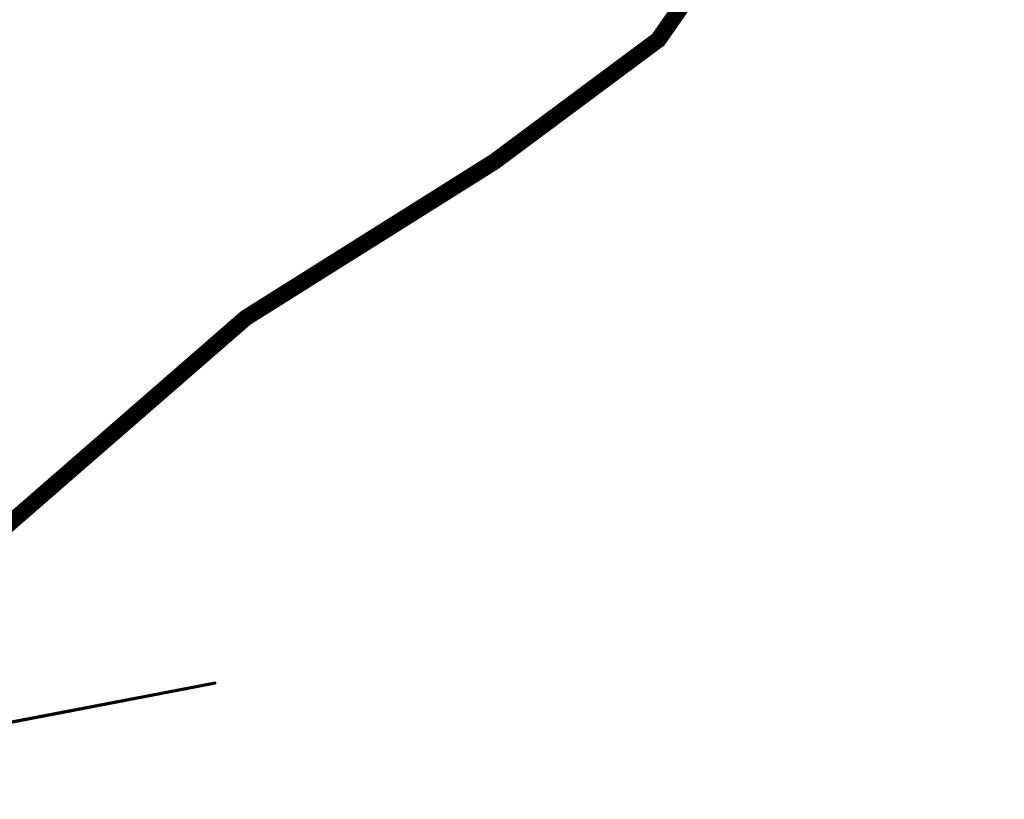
# Model space of a CAD drawing. Header units: metres. Extents: x 93672 to 93855, y 1247193 to 1247330.
# Tile 255 of 256: x 93845 to 93855, y 1247314 to 1247322. Entities that reach past the tile are written whole.
import ezdxf

# ---------------------------------------------------------------- set-up
doc = ezdxf.new("R2010")
doc.units = ezdxf.units.M
doc.layers.add('BKK_høyspent_jord_flyttes', color=10, linetype='Continuous')
doc.layers.add('Telenor_jord_flyttes', color=50, linetype='Continuous')

msp = doc.modelspace()

# ---------------------------------------------------------------- linework, layer by layer
at = {"layer": 'BKK_høyspent_jord_flyttes'}
msp.add_polyline3d([(93809.618, 1247293.621, 0.871), (93811.819, 1247295.15, 0.875), (93814.097, 1247296.763, 0.89), (93816.953, 1247298.597, 0.894), (93822.873, 1247301.584, 0.846), (93825.992, 1247303.182, 0.865), (93828.176, 1247304.489, 0.854), (93829.422, 1247305.347, 0.864), (93830.721, 1247306.337, 0.869), (93832.164, 1247307.445, 0.865), (93833.792, 1247308.482, 0.848), (93841.435, 1247314.085, 0.746), (93844.383, 1247316.645, 0.714), (93847.168, 1247319.066, 0.645), (93849.862, 1247320.761, 0.636), (93851.644, 1247322.087, 0.589), (93852.723, 1247323.646, 0.449), (93853.195, 1247324.743, 0.261), (93854.41, 1247327.891, 0.563), (93855.393, 1247329.736, 0.648)], dxfattribs=at)
at = {"layer": 'Telenor_jord_flyttes'}
msp.add_polyline3d([(93846.838, 1247315.103, 0.74), (93844.32, 1247314.619, 0.741), (93839.534, 1247315.376, 0.723), (93836.367, 1247315.799, 0.771), (93832.121, 1247314.492, 0.87), (93827.868, 1247312.364, 1.077), (93822.806, 1247308.881, 0.983), (93815.915, 1247303.638, 0.901), (93811.153, 1247300.342, 0.795), (93808.213, 1247299.515, 0.775), (93800.541, 1247294.461, 0.536), (93795.3, 1247290.017, 0.72), (93784.554, 1247285.702, 0.608)], dxfattribs=at)

# ---------------------------------------------------------------- meshes
at = {"layer": 'BKK_høyspent_jord_flyttes'}
mesh = msp.add_polyface(dxfattribs=at)
corners = [(93851.66, 1247322.071, 0.585), (93852.742, 1247323.635, 0.446), (93852.734, 1247323.64, 0.448), (93851.653, 1247322.078, 0.588), (93852.725, 1247323.645, 0.449), (93851.646, 1247322.085, 0.589), (93852.716, 1247323.65, 0.449), (93851.638, 1247322.092, 0.588), (93852.707, 1247323.655, 0.447), (93851.631, 1247322.099, 0.587), (93852.698, 1247323.659, 0.444), (93851.623, 1247322.106, 0.584), (93852.689, 1247323.663, 0.44), (93851.616, 1247322.113, 0.58), (93852.681, 1247323.667, 0.435), (93851.61, 1247322.119, 0.574), (93852.674, 1247323.67, 0.429), (93851.604, 1247322.124, 0.568), (93852.667, 1247323.673, 0.421), (93851.598, 1247322.129, 0.56), (93852.662, 1247323.675, 0.413), (93851.594, 1247322.133, 0.552), (93852.657, 1247323.677, 0.404), (93851.59, 1247322.136, 0.543), (93852.653, 1247323.678, 0.395), (93851.587, 1247322.138, 0.534), (93852.65, 1247323.678, 0.385), (93851.584, 1247322.14, 0.524), (93852.648, 1247323.677, 0.375), (93851.583, 1247322.14, 0.514), (93852.648, 1247323.676, 0.365), (93851.583, 1247322.14, 0.504), (93852.648, 1247323.675, 0.355), (93851.583, 1247322.139, 0.493), (93852.65, 1247323.672, 0.345), (93851.585, 1247322.137, 0.483), (93852.653, 1247323.67, 0.335), (93851.587, 1247322.134, 0.474), (93852.657, 1247323.666, 0.326), (93851.591, 1247322.13, 0.465), (93852.662, 1247323.662, 0.318), (93851.595, 1247322.125, 0.457), (93852.667, 1247323.658, 0.311), (93851.6, 1247322.12, 0.449), (93852.674, 1247323.654, 0.305), (93851.606, 1247322.114, 0.443), (93852.682, 1247323.649, 0.299), (93851.612, 1247322.108, 0.438), (93852.69, 1247323.644, 0.295), (93851.618, 1247322.101, 0.434), (93852.698, 1247323.639, 0.292), (93851.626, 1247322.094, 0.431), (93852.707, 1247323.634, 0.291), (93851.633, 1247322.087, 0.429), (93852.716, 1247323.629, 0.29), (93852.788, 1247323.599, 0.37), (93853.268, 1247324.71, 0.19), (93852.788, 1247323.6, 0.38), (93853.266, 1247324.711, 0.2), (93852.787, 1247323.602, 0.39), (93853.263, 1247324.713, 0.21), (93852.785, 1247323.605, 0.4), (93853.259, 1247324.715, 0.22), (93852.781, 1247323.608, 0.409), (93852.765, 1247323.604, 0.315), (93853.253, 1247324.714, 0.132), (93852.772, 1247323.602, 0.322), (93853.258, 1247324.712, 0.14), (93852.777, 1247323.6, 0.331), (93853.262, 1247324.711, 0.15), (93852.782, 1247323.599, 0.34), (93853.265, 1247324.71, 0.16), (93852.785, 1247323.598, 0.35), (93853.267, 1247324.71, 0.17), (93852.787, 1247323.598, 0.36), (93853.268, 1247324.71, 0.18), (93852.788, 1247323.599, 0.37)]
mesh.append_faces([[corners[k] for k in face] for face in [(0, 1, 2), (3, 2, 4), (5, 4, 6), (7, 6, 8), (9, 8, 10), (11, 10, 12), (13, 12, 14), (15, 14, 16), (17, 16, 18), (19, 18, 20), (21, 20, 22), (23, 22, 24), (25, 24, 26), (27, 26, 28), (29, 28, 30), (31, 30, 32), (33, 32, 34), (35, 34, 36), (37, 36, 38), (39, 38, 40), (41, 40, 42), (43, 42, 44), (45, 44, 46), (47, 46, 48), (49, 48, 50), (51, 50, 52), (53, 52, 54), (55, 56, 57), (57, 58, 59), (59, 60, 61), (61, 62, 63), (64, 65, 66), (66, 67, 68), (68, 69, 70), (70, 71, 72), (72, 73, 74), (74, 75, 76)]])
mesh = msp.add_polyface(dxfattribs=at)
corners = [(93849.906, 1247320.694, 0.556), (93851.699, 1247322.028, 0.509), (93851.699, 1247322.029, 0.519), (93849.906, 1247320.694, 0.546), (93851.699, 1247322.028, 0.498), (93851.699, 1247322.028, 0.509), (93852.788, 1247323.6, 0.38), (93852.787, 1247323.602, 0.39), (93851.698, 1247322.03, 0.529), (93852.785, 1247323.605, 0.4), (93851.696, 1247322.033, 0.539), (93852.781, 1247323.608, 0.409), (93851.693, 1247322.036, 0.548), (93852.777, 1247323.612, 0.417), (93851.689, 1247322.041, 0.556), (93852.772, 1247323.616, 0.425), (93851.685, 1247322.046, 0.564), (93852.765, 1247323.62, 0.432), (93851.68, 1247322.051, 0.571), (93852.758, 1247323.625, 0.438), (93851.674, 1247322.057, 0.577), (93852.751, 1247323.63, 0.443), (93851.667, 1247322.064, 0.582), (93852.742, 1247323.635, 0.446), (93851.66, 1247322.071, 0.585), (93852.734, 1247323.64, 0.448), (93851.653, 1247322.078, 0.588), (93852.725, 1247323.645, 0.449), (93851.646, 1247322.085, 0.589), (93852.716, 1247323.65, 0.449), (93851.638, 1247322.092, 0.588), (93852.707, 1247323.655, 0.447), (93851.631, 1247322.099, 0.587), (93852.698, 1247323.659, 0.444), (93851.623, 1247322.106, 0.584), (93852.689, 1247323.663, 0.44), (93851.616, 1247322.113, 0.58), (93851.6, 1247322.12, 0.449), (93852.674, 1247323.654, 0.305), (93851.606, 1247322.114, 0.443), (93852.682, 1247323.649, 0.299), (93851.612, 1247322.108, 0.438), (93852.69, 1247323.644, 0.295), (93851.618, 1247322.101, 0.434), (93852.698, 1247323.639, 0.292), (93851.626, 1247322.094, 0.431), (93852.707, 1247323.634, 0.291), (93851.633, 1247322.087, 0.429), (93852.716, 1247323.629, 0.29), (93851.64, 1247322.08, 0.429), (93852.725, 1247323.624, 0.291), (93851.648, 1247322.072, 0.43), (93852.734, 1247323.619, 0.294), (93851.655, 1247322.065, 0.432), (93852.742, 1247323.615, 0.297), (93851.662, 1247322.059, 0.436), (93852.751, 1247323.611, 0.302), (93851.669, 1247322.053, 0.44), (93852.758, 1247323.607, 0.308), (93851.675, 1247322.047, 0.446), (93852.765, 1247323.604, 0.315), (93851.681, 1247322.042, 0.453), (93852.772, 1247323.602, 0.322), (93851.686, 1247322.037, 0.461), (93852.777, 1247323.6, 0.331), (93851.691, 1247322.034, 0.469), (93852.782, 1247323.599, 0.34), (93851.694, 1247322.031, 0.479), (93852.785, 1247323.598, 0.35), (93851.697, 1247322.029, 0.488), (93852.787, 1247323.598, 0.36), (93852.788, 1247323.599, 0.37)]
mesh.append_faces([[corners[k] for k in face] for face in [(0, 1, 2), (3, 4, 5), (1, 6, 2), (2, 7, 8), (8, 9, 10), (10, 11, 12), (12, 13, 14), (14, 15, 16), (16, 17, 18), (18, 19, 20), (20, 21, 22), (22, 23, 24), (24, 25, 26), (26, 27, 28), (28, 29, 30), (30, 31, 32), (32, 33, 34), (34, 35, 36), (37, 38, 39), (39, 40, 41), (41, 42, 43), (43, 44, 45), (45, 46, 47), (47, 48, 49), (49, 50, 51), (51, 52, 53), (53, 54, 55), (55, 56, 57), (57, 58, 59), (59, 60, 61), (61, 62, 63), (63, 64, 65), (65, 66, 67), (67, 68, 69), (69, 70, 4), (4, 71, 5)]])
mesh = msp.add_polyface(dxfattribs=at)
corners = [(93851.699, 1247322.028, 0.509), (93852.788, 1247323.599, 0.37), (93852.788, 1247323.6, 0.38), (93851.699, 1247322.029, 0.519), (93852.787, 1247323.602, 0.39), (93851.698, 1247322.03, 0.529), (93852.785, 1247323.605, 0.4), (93851.696, 1247322.033, 0.539), (93852.781, 1247323.608, 0.409), (93851.693, 1247322.036, 0.548), (93852.777, 1247323.612, 0.417), (93851.689, 1247322.041, 0.556), (93852.772, 1247323.616, 0.425), (93851.685, 1247322.046, 0.564), (93852.765, 1247323.62, 0.432), (93851.68, 1247322.051, 0.571), (93852.758, 1247323.625, 0.438), (93851.674, 1247322.057, 0.577), (93852.751, 1247323.63, 0.443), (93851.667, 1247322.064, 0.582), (93852.742, 1247323.635, 0.446), (93851.616, 1247322.113, 0.58), (93852.681, 1247323.667, 0.435), (93851.61, 1247322.119, 0.574), (93852.674, 1247323.67, 0.429), (93851.604, 1247322.124, 0.568), (93852.667, 1247323.673, 0.421), (93851.598, 1247322.129, 0.56), (93852.662, 1247323.675, 0.413), (93851.594, 1247322.133, 0.552), (93852.657, 1247323.677, 0.404), (93851.59, 1247322.136, 0.543), (93852.653, 1247323.678, 0.395), (93851.587, 1247322.138, 0.534), (93852.65, 1247323.678, 0.385), (93851.584, 1247322.14, 0.524), (93852.648, 1247323.677, 0.375), (93851.583, 1247322.14, 0.514), (93852.648, 1247323.676, 0.365), (93851.583, 1247322.14, 0.504), (93852.648, 1247323.675, 0.355), (93851.583, 1247322.139, 0.493), (93852.65, 1247323.672, 0.345), (93851.585, 1247322.137, 0.483), (93852.653, 1247323.67, 0.335), (93851.587, 1247322.134, 0.474), (93852.657, 1247323.666, 0.326), (93851.591, 1247322.13, 0.465), (93852.662, 1247323.662, 0.318), (93851.595, 1247322.125, 0.457), (93852.667, 1247323.658, 0.311), (93851.6, 1247322.12, 0.449), (93851.64, 1247322.08, 0.429), (93852.716, 1247323.629, 0.29), (93852.725, 1247323.624, 0.291), (93851.648, 1247322.072, 0.43), (93852.734, 1247323.619, 0.294), (93851.655, 1247322.065, 0.432), (93852.742, 1247323.615, 0.297), (93851.662, 1247322.059, 0.436), (93852.751, 1247323.611, 0.302), (93851.669, 1247322.053, 0.44), (93852.758, 1247323.607, 0.308), (93851.675, 1247322.047, 0.446), (93852.765, 1247323.604, 0.315), (93851.681, 1247322.042, 0.453), (93852.772, 1247323.602, 0.322), (93851.686, 1247322.037, 0.461), (93852.777, 1247323.6, 0.331), (93851.691, 1247322.034, 0.469), (93852.782, 1247323.599, 0.34), (93851.694, 1247322.031, 0.479), (93852.785, 1247323.598, 0.35), (93851.697, 1247322.029, 0.488), (93852.787, 1247323.598, 0.36), (93851.699, 1247322.028, 0.498), (93852.788, 1247323.599, 0.37)]
mesh.append_faces([[corners[k] for k in face] for face in [(0, 1, 2), (3, 2, 4), (5, 4, 6), (7, 6, 8), (9, 8, 10), (11, 10, 12), (13, 12, 14), (15, 14, 16), (17, 16, 18), (19, 18, 20), (21, 22, 23), (23, 24, 25), (25, 26, 27), (27, 28, 29), (29, 30, 31), (31, 32, 33), (33, 34, 35), (35, 36, 37), (37, 38, 39), (39, 40, 41), (41, 42, 43), (43, 44, 45), (45, 46, 47), (47, 48, 49), (49, 50, 51), (52, 53, 54), (55, 54, 56), (57, 56, 58), (59, 58, 60), (61, 60, 62), (63, 62, 64), (65, 64, 66), (67, 66, 68), (69, 68, 70), (71, 70, 72), (73, 72, 74), (75, 74, 76)]])
mesh = msp.add_polyface(dxfattribs=at)
corners = [(93847.215, 1247319.001, 0.565), (93849.906, 1247320.694, 0.556), (93849.906, 1247320.695, 0.566), (93847.215, 1247319.001, 0.576), (93849.905, 1247320.696, 0.576), (93847.214, 1247319.003, 0.586), (93849.903, 1247320.699, 0.586), (93847.212, 1247319.006, 0.595), (93849.901, 1247320.703, 0.595), (93847.209, 1247319.009, 0.605), (93849.898, 1247320.707, 0.604), (93847.206, 1247319.014, 0.613), (93849.894, 1247320.713, 0.612), (93847.202, 1247319.019, 0.621), (93849.89, 1247320.719, 0.618), (93847.198, 1247319.025, 0.628), (93849.885, 1247320.726, 0.624), (93847.197, 1247319.024, 0.503), (93849.889, 1247320.718, 0.493), (93849.893, 1247320.712, 0.5), (93847.201, 1247319.018, 0.51), (93849.897, 1247320.707, 0.508), (93847.205, 1247319.013, 0.517), (93849.9, 1247320.702, 0.517), (93847.209, 1247319.009, 0.526), (93849.903, 1247320.699, 0.526), (93847.211, 1247319.005, 0.535), (93849.905, 1247320.696, 0.536), (93847.213, 1247319.003, 0.545), (93849.906, 1247320.694, 0.546), (93847.215, 1247319.001, 0.555), (93849.906, 1247320.694, 0.556), (93849.852, 1247320.775, 0.634), (93851.623, 1247322.106, 0.584), (93849.846, 1247320.783, 0.631), (93851.616, 1247322.113, 0.58), (93849.841, 1247320.791, 0.627), (93851.61, 1247322.119, 0.574), (93849.836, 1247320.798, 0.622), (93851.604, 1247322.124, 0.568), (93849.831, 1247320.805, 0.615), (93851.598, 1247322.129, 0.56), (93849.827, 1247320.811, 0.608), (93851.594, 1247322.133, 0.552), (93849.823, 1247320.816, 0.6), (93851.59, 1247322.136, 0.543), (93849.821, 1247320.82, 0.591), (93851.587, 1247322.138, 0.534), (93849.818, 1247320.823, 0.581), (93851.584, 1247322.14, 0.524), (93849.817, 1247320.825, 0.571), (93851.583, 1247322.14, 0.514), (93849.816, 1247320.826, 0.561), (93851.583, 1247322.14, 0.504), (93849.816, 1247320.826, 0.551), (93851.583, 1247322.139, 0.493), (93849.816, 1247320.825, 0.541), (93851.585, 1247322.137, 0.483), (93849.818, 1247320.823, 0.531), (93851.587, 1247322.134, 0.474), (93849.82, 1247320.819, 0.521), (93851.591, 1247322.13, 0.465), (93849.823, 1247320.815, 0.512), (93851.595, 1247322.125, 0.457), (93849.826, 1247320.81, 0.504), (93851.6, 1247322.12, 0.449), (93849.83, 1247320.804, 0.497), (93851.606, 1247322.114, 0.443), (93849.834, 1247320.797, 0.49), (93851.612, 1247322.108, 0.438), (93849.839, 1247320.79, 0.485), (93851.618, 1247322.101, 0.434), (93849.845, 1247320.782, 0.481), (93851.626, 1247322.094, 0.431), (93849.85, 1247320.774, 0.478), (93851.633, 1247322.087, 0.429), (93849.856, 1247320.766, 0.476)]
mesh.append_faces([[corners[k] for k in face] for face in [(0, 1, 2), (3, 2, 4), (5, 4, 6), (7, 6, 8), (9, 8, 10), (11, 10, 12), (13, 12, 14), (15, 14, 16), (17, 18, 19), (20, 19, 21), (22, 21, 23), (24, 23, 25), (26, 25, 27), (28, 27, 29), (30, 29, 31), (32, 33, 34), (34, 35, 36), (36, 37, 38), (38, 39, 40), (40, 41, 42), (42, 43, 44), (44, 45, 46), (46, 47, 48), (48, 49, 50), (50, 51, 52), (52, 53, 54), (54, 55, 56), (56, 57, 58), (58, 59, 60), (60, 61, 62), (62, 63, 64), (64, 65, 66), (66, 67, 68), (68, 69, 70), (70, 71, 72), (72, 73, 74), (74, 75, 76)]])
mesh = msp.add_polyface(dxfattribs=at)
corners = [(93849.906, 1247320.694, 0.556), (93851.699, 1247322.029, 0.519), (93849.906, 1247320.695, 0.566), (93851.698, 1247322.03, 0.529), (93849.905, 1247320.696, 0.576), (93851.696, 1247322.033, 0.539), (93849.903, 1247320.699, 0.586), (93851.693, 1247322.036, 0.548), (93849.901, 1247320.703, 0.595), (93851.689, 1247322.041, 0.556), (93849.898, 1247320.707, 0.604), (93851.685, 1247322.046, 0.564), (93849.894, 1247320.713, 0.612), (93851.68, 1247322.051, 0.571), (93849.89, 1247320.719, 0.618), (93851.674, 1247322.057, 0.577), (93849.885, 1247320.726, 0.624), (93851.667, 1247322.064, 0.582), (93849.88, 1247320.734, 0.629), (93851.66, 1247322.071, 0.585), (93849.875, 1247320.742, 0.633), (93851.653, 1247322.078, 0.588), (93849.869, 1247320.75, 0.635), (93851.646, 1247322.085, 0.589), (93849.863, 1247320.758, 0.636), (93851.638, 1247322.092, 0.588), (93849.857, 1247320.767, 0.636), (93851.631, 1247322.099, 0.587), (93849.852, 1247320.775, 0.634), (93849.823, 1247320.816, 0.6), (93851.594, 1247322.133, 0.552), (93851.59, 1247322.136, 0.543), (93849.821, 1247320.82, 0.591), (93851.587, 1247322.138, 0.534), (93849.818, 1247320.823, 0.581), (93851.584, 1247322.14, 0.524), (93849.817, 1247320.825, 0.571), (93851.583, 1247322.14, 0.514), (93849.816, 1247320.826, 0.561), (93851.583, 1247322.14, 0.504), (93849.816, 1247320.826, 0.551), (93851.583, 1247322.139, 0.493), (93849.816, 1247320.825, 0.541), (93851.585, 1247322.137, 0.483), (93849.818, 1247320.823, 0.531), (93851.587, 1247322.134, 0.474), (93849.82, 1247320.819, 0.521), (93851.591, 1247322.13, 0.465), (93849.823, 1247320.815, 0.512), (93851.595, 1247322.125, 0.457), (93849.856, 1247320.766, 0.476), (93851.64, 1247322.08, 0.429), (93849.862, 1247320.757, 0.476), (93851.648, 1247322.072, 0.43), (93849.867, 1247320.749, 0.477), (93851.655, 1247322.065, 0.432), (93849.873, 1247320.741, 0.479), (93851.662, 1247322.059, 0.436), (93849.879, 1247320.733, 0.483), (93851.669, 1247322.053, 0.44), (93849.884, 1247320.725, 0.488), (93851.675, 1247322.047, 0.446), (93849.889, 1247320.718, 0.493), (93851.681, 1247322.042, 0.453), (93849.893, 1247320.712, 0.5), (93851.686, 1247322.037, 0.461), (93849.897, 1247320.707, 0.508), (93851.691, 1247322.034, 0.469), (93849.9, 1247320.702, 0.517), (93851.694, 1247322.031, 0.479), (93849.903, 1247320.699, 0.526), (93851.697, 1247322.029, 0.488), (93849.905, 1247320.696, 0.536), (93851.699, 1247322.028, 0.498), (93849.906, 1247320.694, 0.546), (93851.699, 1247322.028, 0.509), (93849.906, 1247320.694, 0.556)]
mesh.append_faces([[corners[k] for k in face] for face in [(0, 1, 2), (2, 3, 4), (4, 5, 6), (6, 7, 8), (8, 9, 10), (10, 11, 12), (12, 13, 14), (14, 15, 16), (16, 17, 18), (18, 19, 20), (20, 21, 22), (22, 23, 24), (24, 25, 26), (26, 27, 28), (29, 30, 31), (32, 31, 33), (34, 33, 35), (36, 35, 37), (38, 37, 39), (40, 39, 41), (42, 41, 43), (44, 43, 45), (46, 45, 47), (48, 47, 49), (50, 51, 52), (52, 53, 54), (54, 55, 56), (56, 57, 58), (58, 59, 60), (60, 61, 62), (62, 63, 64), (64, 65, 66), (66, 67, 68), (68, 69, 70), (70, 71, 72), (72, 73, 74), (74, 75, 76)]])
mesh = msp.add_polyface(dxfattribs=at)
corners = [(93849.906, 1247320.695, 0.566), (93851.699, 1247322.029, 0.519), (93851.698, 1247322.03, 0.529), (93849.905, 1247320.696, 0.576), (93851.696, 1247322.033, 0.539), (93849.903, 1247320.699, 0.586), (93851.693, 1247322.036, 0.548), (93849.901, 1247320.703, 0.595), (93851.689, 1247322.041, 0.556), (93849.898, 1247320.707, 0.604), (93851.685, 1247322.046, 0.564), (93849.894, 1247320.713, 0.612), (93851.68, 1247322.051, 0.571), (93849.89, 1247320.719, 0.618), (93851.674, 1247322.057, 0.577), (93849.885, 1247320.726, 0.624), (93851.667, 1247322.064, 0.582), (93849.88, 1247320.734, 0.629), (93851.66, 1247322.071, 0.585), (93849.875, 1247320.742, 0.633), (93851.653, 1247322.078, 0.588), (93849.869, 1247320.75, 0.635), (93851.646, 1247322.085, 0.589), (93849.863, 1247320.758, 0.636), (93851.638, 1247322.092, 0.588), (93849.857, 1247320.767, 0.636), (93851.631, 1247322.099, 0.587), (93849.852, 1247320.775, 0.634), (93851.623, 1247322.106, 0.584), (93849.846, 1247320.783, 0.631), (93851.616, 1247322.113, 0.58), (93849.841, 1247320.791, 0.627), (93851.61, 1247322.119, 0.574), (93849.836, 1247320.798, 0.622), (93851.604, 1247322.124, 0.568), (93849.831, 1247320.805, 0.615), (93851.598, 1247322.129, 0.56), (93849.827, 1247320.811, 0.608), (93851.594, 1247322.133, 0.552), (93849.826, 1247320.81, 0.504), (93851.595, 1247322.125, 0.457), (93851.6, 1247322.12, 0.449), (93849.83, 1247320.804, 0.497), (93851.606, 1247322.114, 0.443), (93849.834, 1247320.797, 0.49), (93851.612, 1247322.108, 0.438), (93849.839, 1247320.79, 0.485), (93851.618, 1247322.101, 0.434), (93849.845, 1247320.782, 0.481), (93851.626, 1247322.094, 0.431), (93849.85, 1247320.774, 0.478), (93851.633, 1247322.087, 0.429), (93849.856, 1247320.766, 0.476), (93851.64, 1247322.08, 0.429), (93849.862, 1247320.757, 0.476), (93851.648, 1247322.072, 0.43), (93849.867, 1247320.749, 0.477), (93851.655, 1247322.065, 0.432), (93849.873, 1247320.741, 0.479), (93851.662, 1247322.059, 0.436), (93849.879, 1247320.733, 0.483), (93851.669, 1247322.053, 0.44), (93849.884, 1247320.725, 0.488), (93851.675, 1247322.047, 0.446), (93849.889, 1247320.718, 0.493), (93851.681, 1247322.042, 0.453), (93849.893, 1247320.712, 0.5), (93851.686, 1247322.037, 0.461), (93849.897, 1247320.707, 0.508), (93851.691, 1247322.034, 0.469), (93849.9, 1247320.702, 0.517), (93851.694, 1247322.031, 0.479), (93849.903, 1247320.699, 0.526), (93851.697, 1247322.029, 0.488), (93849.905, 1247320.696, 0.536), (93851.699, 1247322.028, 0.498)]
mesh.append_faces([[corners[k] for k in face] for face in [(0, 1, 2), (3, 2, 4), (5, 4, 6), (7, 6, 8), (9, 8, 10), (11, 10, 12), (13, 12, 14), (15, 14, 16), (17, 16, 18), (19, 18, 20), (21, 20, 22), (23, 22, 24), (25, 24, 26), (27, 26, 28), (29, 28, 30), (31, 30, 32), (33, 32, 34), (35, 34, 36), (37, 36, 38), (39, 40, 41), (42, 41, 43), (44, 43, 45), (46, 45, 47), (48, 47, 49), (50, 49, 51), (52, 51, 53), (54, 53, 55), (56, 55, 57), (58, 57, 59), (60, 59, 61), (62, 61, 63), (64, 63, 65), (66, 65, 67), (68, 67, 69), (70, 69, 71), (72, 71, 73), (74, 73, 75)]])
mesh = msp.add_polyface(dxfattribs=at)
corners = [(93844.434, 1247316.584, 0.634), (93847.215, 1247319.001, 0.565), (93847.215, 1247319.001, 0.576), (93844.434, 1247316.584, 0.644), (93847.214, 1247319.003, 0.586), (93844.433, 1247316.586, 0.654), (93847.212, 1247319.006, 0.595), (93844.431, 1247316.588, 0.664), (93847.209, 1247319.009, 0.605), (93844.428, 1247316.592, 0.673), (93847.206, 1247319.014, 0.613), (93844.424, 1247316.596, 0.681), (93847.202, 1247319.019, 0.621), (93844.42, 1247316.601, 0.689), (93847.198, 1247319.025, 0.628), (93844.415, 1247316.607, 0.696), (93847.193, 1247319.032, 0.634), (93844.41, 1247316.613, 0.702), (93847.187, 1247319.039, 0.638), (93844.404, 1247316.62, 0.707), (93847.182, 1247319.047, 0.642), (93844.398, 1247316.627, 0.71), (93847.176, 1247319.055, 0.644), (93844.391, 1247316.635, 0.712), (93847.17, 1247319.063, 0.645), (93844.384, 1247316.643, 0.713), (93847.163, 1247319.072, 0.645), (93844.378, 1247316.651, 0.713), (93847.157, 1247319.08, 0.643), (93844.376, 1247316.649, 0.554), (93847.162, 1247319.071, 0.486), (93847.168, 1247319.062, 0.485), (93844.383, 1247316.641, 0.554), (93847.174, 1247319.054, 0.486), (93844.39, 1247316.634, 0.555), (93847.18, 1247319.046, 0.489), (93844.396, 1247316.626, 0.557), (93847.186, 1247319.039, 0.492), (93844.402, 1247316.619, 0.56), (93847.192, 1247319.031, 0.497), (93844.408, 1247316.612, 0.565), (93847.197, 1247319.024, 0.503), (93844.414, 1247316.606, 0.571), (93847.201, 1247319.018, 0.51), (93844.419, 1247316.6, 0.578), (93847.205, 1247319.013, 0.517), (93844.423, 1247316.595, 0.586), (93847.209, 1247319.009, 0.526), (93844.427, 1247316.591, 0.594), (93847.211, 1247319.005, 0.535), (93844.43, 1247316.588, 0.603), (93847.213, 1247319.003, 0.545), (93844.432, 1247316.585, 0.613), (93847.215, 1247319.001, 0.555), (93844.434, 1247316.584, 0.623), (93847.215, 1247319.001, 0.565), (93847.131, 1247319.114, 0.617), (93849.823, 1247320.816, 0.6), (93847.128, 1247319.119, 0.609), (93849.821, 1247320.82, 0.591), (93847.125, 1247319.123, 0.6), (93849.818, 1247320.823, 0.581), (93847.122, 1247319.126, 0.591), (93849.817, 1247320.825, 0.571), (93847.121, 1247319.128, 0.581), (93849.816, 1247320.826, 0.561), (93847.12, 1247319.129, 0.57), (93849.816, 1247320.826, 0.551), (93847.12, 1247319.129, 0.56), (93849.816, 1247320.825, 0.541), (93847.12, 1247319.128, 0.55), (93849.818, 1247320.823, 0.531), (93847.122, 1247319.126, 0.54), (93849.82, 1247320.819, 0.521), (93847.124, 1247319.123, 0.531), (93849.823, 1247320.815, 0.512), (93847.127, 1247319.119, 0.522)]
mesh.append_faces([[corners[k] for k in face] for face in [(0, 1, 2), (3, 2, 4), (5, 4, 6), (7, 6, 8), (9, 8, 10), (11, 10, 12), (13, 12, 14), (15, 14, 16), (17, 16, 18), (19, 18, 20), (21, 20, 22), (23, 22, 24), (25, 24, 26), (27, 26, 28), (29, 30, 31), (32, 31, 33), (34, 33, 35), (36, 35, 37), (38, 37, 39), (40, 39, 41), (42, 41, 43), (44, 43, 45), (46, 45, 47), (48, 47, 49), (50, 49, 51), (52, 51, 53), (54, 53, 55), (56, 57, 58), (58, 59, 60), (60, 61, 62), (62, 63, 64), (64, 65, 66), (66, 67, 68), (68, 69, 70), (70, 71, 72), (72, 73, 74), (74, 75, 76)]])
mesh = msp.add_polyface(dxfattribs=at)
corners = [(93847.215, 1247319.001, 0.565), (93849.906, 1247320.695, 0.566), (93847.215, 1247319.001, 0.576), (93847.193, 1247319.032, 0.634), (93849.885, 1247320.726, 0.624), (93849.88, 1247320.734, 0.629), (93847.187, 1247319.039, 0.638), (93849.875, 1247320.742, 0.633), (93847.182, 1247319.047, 0.642), (93849.869, 1247320.75, 0.635), (93847.176, 1247319.055, 0.644), (93849.863, 1247320.758, 0.636), (93847.17, 1247319.063, 0.645), (93849.857, 1247320.767, 0.636), (93847.163, 1247319.072, 0.645), (93849.852, 1247320.775, 0.634), (93847.157, 1247319.08, 0.643), (93849.846, 1247320.783, 0.631), (93847.151, 1247319.088, 0.64), (93849.841, 1247320.791, 0.627), (93847.146, 1247319.095, 0.636), (93849.836, 1247320.798, 0.622), (93847.141, 1247319.102, 0.631), (93849.831, 1247320.805, 0.615), (93847.136, 1247319.109, 0.625), (93849.827, 1247320.811, 0.608), (93847.131, 1247319.114, 0.617), (93849.823, 1247320.816, 0.6), (93847.128, 1247319.119, 0.609), (93849.821, 1247320.82, 0.591), (93847.125, 1247319.123, 0.6), (93849.818, 1247320.823, 0.581), (93847.122, 1247319.126, 0.591), (93849.817, 1247320.825, 0.571), (93847.121, 1247319.128, 0.581), (93849.816, 1247320.826, 0.561), (93847.12, 1247319.129, 0.57), (93849.816, 1247320.826, 0.551), (93847.12, 1247319.129, 0.56), (93849.816, 1247320.825, 0.541), (93847.12, 1247319.128, 0.55), (93849.818, 1247320.823, 0.531), (93847.122, 1247319.126, 0.54), (93849.82, 1247320.819, 0.521), (93847.124, 1247319.123, 0.531), (93849.823, 1247320.815, 0.512), (93847.127, 1247319.119, 0.522), (93849.826, 1247320.81, 0.504), (93847.13, 1247319.114, 0.513), (93849.83, 1247320.804, 0.497), (93847.135, 1247319.108, 0.506), (93849.834, 1247320.797, 0.49), (93847.139, 1247319.101, 0.5), (93849.839, 1247320.79, 0.485), (93847.145, 1247319.094, 0.494), (93849.845, 1247320.782, 0.481), (93847.15, 1247319.087, 0.49), (93849.85, 1247320.774, 0.478), (93847.156, 1247319.079, 0.487), (93849.856, 1247320.766, 0.476), (93847.162, 1247319.071, 0.486), (93849.862, 1247320.757, 0.476), (93847.168, 1247319.062, 0.485), (93849.867, 1247320.749, 0.477), (93847.174, 1247319.054, 0.486), (93849.873, 1247320.741, 0.479), (93847.18, 1247319.046, 0.489), (93849.879, 1247320.733, 0.483), (93847.186, 1247319.039, 0.492), (93849.884, 1247320.725, 0.488), (93847.192, 1247319.031, 0.497), (93849.889, 1247320.718, 0.493), (93847.215, 1247319.001, 0.555), (93849.906, 1247320.694, 0.556), (93847.215, 1247319.001, 0.565)]
mesh.append_faces([[corners[k] for k in face] for face in [(0, 1, 2), (3, 4, 5), (6, 5, 7), (8, 7, 9), (10, 9, 11), (12, 11, 13), (14, 13, 15), (16, 15, 17), (18, 17, 19), (20, 19, 21), (22, 21, 23), (24, 23, 25), (26, 25, 27), (28, 27, 29), (30, 29, 31), (32, 31, 33), (34, 33, 35), (36, 35, 37), (38, 37, 39), (40, 39, 41), (42, 41, 43), (44, 43, 45), (46, 45, 47), (48, 47, 49), (50, 49, 51), (52, 51, 53), (54, 53, 55), (56, 55, 57), (58, 57, 59), (60, 59, 61), (62, 61, 63), (64, 63, 65), (66, 65, 67), (68, 67, 69), (70, 69, 71), (72, 73, 74)]])
mesh = msp.add_polyface(dxfattribs=at)
corners = [(93847.215, 1247319.001, 0.576), (93849.905, 1247320.696, 0.576), (93847.214, 1247319.003, 0.586), (93849.903, 1247320.699, 0.586), (93847.212, 1247319.006, 0.595), (93849.901, 1247320.703, 0.595), (93847.209, 1247319.009, 0.605), (93849.898, 1247320.707, 0.604), (93847.206, 1247319.014, 0.613), (93849.894, 1247320.713, 0.612), (93847.202, 1247319.019, 0.621), (93849.89, 1247320.719, 0.618), (93847.198, 1247319.025, 0.628), (93849.885, 1247320.726, 0.624), (93847.193, 1247319.032, 0.634), (93849.88, 1247320.734, 0.629), (93847.187, 1247319.039, 0.638), (93849.875, 1247320.742, 0.633), (93847.182, 1247319.047, 0.642), (93849.869, 1247320.75, 0.635), (93847.176, 1247319.055, 0.644), (93849.863, 1247320.758, 0.636), (93847.17, 1247319.063, 0.645), (93849.857, 1247320.767, 0.636), (93847.163, 1247319.072, 0.645), (93849.852, 1247320.775, 0.634), (93847.157, 1247319.08, 0.643), (93849.846, 1247320.783, 0.631), (93847.151, 1247319.088, 0.64), (93849.841, 1247320.791, 0.627), (93847.146, 1247319.095, 0.636), (93849.836, 1247320.798, 0.622), (93847.141, 1247319.102, 0.631), (93849.831, 1247320.805, 0.615), (93847.136, 1247319.109, 0.625), (93849.827, 1247320.811, 0.608), (93847.131, 1247319.114, 0.617), (93847.127, 1247319.119, 0.522), (93849.826, 1247320.81, 0.504), (93847.13, 1247319.114, 0.513), (93849.83, 1247320.804, 0.497), (93847.135, 1247319.108, 0.506), (93849.834, 1247320.797, 0.49), (93847.139, 1247319.101, 0.5), (93849.839, 1247320.79, 0.485), (93847.145, 1247319.094, 0.494), (93849.845, 1247320.782, 0.481), (93847.15, 1247319.087, 0.49), (93849.85, 1247320.774, 0.478), (93847.156, 1247319.079, 0.487), (93849.856, 1247320.766, 0.476), (93847.162, 1247319.071, 0.486), (93849.862, 1247320.757, 0.476), (93847.168, 1247319.062, 0.485), (93849.867, 1247320.749, 0.477), (93847.174, 1247319.054, 0.486), (93849.873, 1247320.741, 0.479), (93847.18, 1247319.046, 0.489), (93849.879, 1247320.733, 0.483), (93847.186, 1247319.039, 0.492), (93849.884, 1247320.725, 0.488), (93847.192, 1247319.031, 0.497), (93849.889, 1247320.718, 0.493), (93847.197, 1247319.024, 0.503), (93849.893, 1247320.712, 0.5), (93847.201, 1247319.018, 0.51), (93849.897, 1247320.707, 0.508), (93847.205, 1247319.013, 0.517), (93849.9, 1247320.702, 0.517), (93847.209, 1247319.009, 0.526), (93849.903, 1247320.699, 0.526), (93847.211, 1247319.005, 0.535), (93849.905, 1247320.696, 0.536), (93847.213, 1247319.003, 0.545), (93849.906, 1247320.694, 0.546), (93847.215, 1247319.001, 0.555)]
mesh.append_faces([[corners[k] for k in face] for face in [(0, 1, 2), (2, 3, 4), (4, 5, 6), (6, 7, 8), (8, 9, 10), (10, 11, 12), (12, 13, 14), (14, 15, 16), (16, 17, 18), (18, 19, 20), (20, 21, 22), (22, 23, 24), (24, 25, 26), (26, 27, 28), (28, 29, 30), (30, 31, 32), (32, 33, 34), (34, 35, 36), (37, 38, 39), (39, 40, 41), (41, 42, 43), (43, 44, 45), (45, 46, 47), (47, 48, 49), (49, 50, 51), (51, 52, 53), (53, 54, 55), (55, 56, 57), (57, 58, 59), (59, 60, 61), (61, 62, 63), (63, 64, 65), (65, 66, 67), (67, 68, 69), (69, 70, 71), (71, 72, 73), (73, 74, 75)]])
mesh = msp.add_polyface(dxfattribs=at)
corners = [(93841.484, 1247314.022, 0.666), (93844.434, 1247316.584, 0.634), (93844.434, 1247316.584, 0.644), (93841.483, 1247314.022, 0.655), (93844.434, 1247316.584, 0.623), (93844.434, 1247316.584, 0.634), (93844.415, 1247316.607, 0.696), (93847.193, 1247319.032, 0.634), (93844.41, 1247316.613, 0.702), (93847.187, 1247319.039, 0.638), (93844.404, 1247316.62, 0.707), (93847.182, 1247319.047, 0.642), (93844.398, 1247316.627, 0.71), (93847.176, 1247319.055, 0.644), (93844.391, 1247316.635, 0.712), (93847.17, 1247319.063, 0.645), (93844.384, 1247316.643, 0.713), (93847.163, 1247319.072, 0.645), (93844.378, 1247316.651, 0.713), (93847.157, 1247319.08, 0.643), (93844.371, 1247316.658, 0.711), (93847.151, 1247319.088, 0.64), (93844.365, 1247316.666, 0.709), (93847.146, 1247319.095, 0.636), (93844.358, 1247316.673, 0.704), (93847.141, 1247319.102, 0.631), (93844.353, 1247316.679, 0.699), (93847.136, 1247319.109, 0.625), (93844.347, 1247316.685, 0.693), (93847.131, 1247319.114, 0.617), (93844.343, 1247316.69, 0.685), (93847.128, 1247319.119, 0.609), (93844.338, 1247316.695, 0.677), (93847.125, 1247319.123, 0.6), (93844.335, 1247316.699, 0.668), (93847.122, 1247319.126, 0.591), (93844.332, 1247316.702, 0.659), (93847.121, 1247319.128, 0.581), (93844.331, 1247316.703, 0.649), (93847.12, 1247319.129, 0.57), (93844.33, 1247316.704, 0.639), (93847.12, 1247319.129, 0.56), (93844.33, 1247316.704, 0.628), (93847.12, 1247319.128, 0.55), (93844.33, 1247316.703, 0.618), (93847.122, 1247319.126, 0.54), (93844.332, 1247316.701, 0.608), (93847.124, 1247319.123, 0.531), (93844.334, 1247316.698, 0.599), (93847.127, 1247319.119, 0.522), (93844.338, 1247316.694, 0.59), (93847.13, 1247319.114, 0.513), (93844.341, 1247316.69, 0.582), (93847.135, 1247319.108, 0.506), (93844.346, 1247316.684, 0.574), (93847.139, 1247319.101, 0.5), (93844.351, 1247316.678, 0.568), (93847.145, 1247319.094, 0.494), (93844.357, 1247316.671, 0.563), (93847.15, 1247319.087, 0.49), (93844.363, 1247316.664, 0.558), (93847.156, 1247319.079, 0.487), (93844.369, 1247316.657, 0.556), (93847.162, 1247319.071, 0.486), (93844.376, 1247316.649, 0.554), (93847.168, 1247319.062, 0.485), (93844.383, 1247316.641, 0.554), (93847.174, 1247319.054, 0.486), (93844.39, 1247316.634, 0.555), (93847.18, 1247319.046, 0.489), (93844.396, 1247316.626, 0.557), (93847.186, 1247319.039, 0.492), (93844.402, 1247316.619, 0.56), (93847.192, 1247319.031, 0.497), (93844.408, 1247316.612, 0.565)]
mesh.append_faces([[corners[k] for k in face] for face in [(0, 1, 2), (3, 4, 5), (6, 7, 8), (8, 9, 10), (10, 11, 12), (12, 13, 14), (14, 15, 16), (16, 17, 18), (18, 19, 20), (20, 21, 22), (22, 23, 24), (24, 25, 26), (26, 27, 28), (28, 29, 30), (30, 31, 32), (32, 33, 34), (34, 35, 36), (36, 37, 38), (38, 39, 40), (40, 41, 42), (42, 43, 44), (44, 45, 46), (46, 47, 48), (48, 49, 50), (50, 51, 52), (52, 53, 54), (54, 55, 56), (56, 57, 58), (58, 59, 60), (60, 61, 62), (62, 63, 64), (64, 65, 66), (66, 67, 68), (68, 69, 70), (70, 71, 72), (72, 73, 74)]])
mesh = msp.add_polyface(dxfattribs=at)
corners = [(93844.434, 1247316.584, 0.634), (93847.215, 1247319.001, 0.576), (93844.434, 1247316.584, 0.644), (93847.214, 1247319.003, 0.586), (93844.433, 1247316.586, 0.654), (93847.212, 1247319.006, 0.595), (93844.431, 1247316.588, 0.664), (93847.209, 1247319.009, 0.605), (93844.428, 1247316.592, 0.673), (93847.206, 1247319.014, 0.613), (93844.424, 1247316.596, 0.681), (93847.202, 1247319.019, 0.621), (93844.42, 1247316.601, 0.689), (93847.198, 1247319.025, 0.628), (93844.415, 1247316.607, 0.696), (93844.371, 1247316.658, 0.711), (93847.157, 1247319.08, 0.643), (93847.151, 1247319.088, 0.64), (93844.365, 1247316.666, 0.709), (93847.146, 1247319.095, 0.636), (93844.358, 1247316.673, 0.704), (93847.141, 1247319.102, 0.631), (93844.353, 1247316.679, 0.699), (93847.136, 1247319.109, 0.625), (93844.347, 1247316.685, 0.693), (93847.131, 1247319.114, 0.617), (93844.343, 1247316.69, 0.685), (93847.128, 1247319.119, 0.609), (93844.338, 1247316.695, 0.677), (93847.125, 1247319.123, 0.6), (93844.335, 1247316.699, 0.668), (93847.122, 1247319.126, 0.591), (93844.332, 1247316.702, 0.659), (93847.121, 1247319.128, 0.581), (93844.331, 1247316.703, 0.649), (93847.12, 1247319.129, 0.57), (93844.33, 1247316.704, 0.639), (93847.12, 1247319.129, 0.56), (93844.33, 1247316.704, 0.628), (93847.12, 1247319.128, 0.55), (93844.33, 1247316.703, 0.618), (93847.122, 1247319.126, 0.54), (93844.332, 1247316.701, 0.608), (93847.124, 1247319.123, 0.531), (93844.334, 1247316.698, 0.599), (93847.127, 1247319.119, 0.522), (93844.338, 1247316.694, 0.59), (93847.13, 1247319.114, 0.513), (93844.341, 1247316.69, 0.582), (93847.135, 1247319.108, 0.506), (93844.346, 1247316.684, 0.574), (93847.139, 1247319.101, 0.5), (93844.351, 1247316.678, 0.568), (93847.145, 1247319.094, 0.494), (93844.357, 1247316.671, 0.563), (93847.15, 1247319.087, 0.49), (93844.363, 1247316.664, 0.558), (93847.156, 1247319.079, 0.487), (93844.369, 1247316.657, 0.556), (93847.162, 1247319.071, 0.486), (93844.408, 1247316.612, 0.565), (93847.197, 1247319.024, 0.503), (93844.414, 1247316.606, 0.571), (93847.201, 1247319.018, 0.51), (93844.419, 1247316.6, 0.578), (93847.205, 1247319.013, 0.517), (93844.423, 1247316.595, 0.586), (93847.209, 1247319.009, 0.526), (93844.427, 1247316.591, 0.594), (93847.211, 1247319.005, 0.535), (93844.43, 1247316.588, 0.603), (93847.213, 1247319.003, 0.545), (93844.432, 1247316.585, 0.613), (93847.215, 1247319.001, 0.555), (93844.434, 1247316.584, 0.623), (93847.215, 1247319.001, 0.565), (93844.434, 1247316.584, 0.634)]
mesh.append_faces([[corners[k] for k in face] for face in [(0, 1, 2), (2, 3, 4), (4, 5, 6), (6, 7, 8), (8, 9, 10), (10, 11, 12), (12, 13, 14), (15, 16, 17), (18, 17, 19), (20, 19, 21), (22, 21, 23), (24, 23, 25), (26, 25, 27), (28, 27, 29), (30, 29, 31), (32, 31, 33), (34, 33, 35), (36, 35, 37), (38, 37, 39), (40, 39, 41), (42, 41, 43), (44, 43, 45), (46, 45, 47), (48, 47, 49), (50, 49, 51), (52, 51, 53), (54, 53, 55), (56, 55, 57), (58, 57, 59), (60, 61, 62), (62, 63, 64), (64, 65, 66), (66, 67, 68), (68, 69, 70), (70, 71, 72), (72, 73, 74), (74, 75, 76)]])
at = {"layer": 'Telenor_jord_flyttes'}
mesh = msp.add_polyface(dxfattribs=at)
corners = [(93846.836, 1247315.113, 0.73), (93844.32, 1247314.629, 0.731), (93844.32, 1247314.629, 0.733), (93846.836, 1247315.113, 0.732), (93844.32, 1247314.629, 0.734), (93846.836, 1247315.112, 0.733), (93844.32, 1247314.628, 0.735), (93846.836, 1247315.112, 0.734), (93844.32, 1247314.628, 0.736), (93846.836, 1247315.111, 0.735), (93844.32, 1247314.627, 0.737), (93846.836, 1247315.111, 0.736), (93844.32, 1247314.626, 0.738), (93846.836, 1247315.11, 0.737), (93844.32, 1247314.625, 0.739), (93846.837, 1247315.109, 0.738), (93844.32, 1247314.624, 0.74), (93846.837, 1247315.108, 0.739), (93844.32, 1247314.623, 0.741), (93846.837, 1247315.107, 0.739), (93844.32, 1247314.622, 0.741), (93846.837, 1247315.106, 0.74), (93844.32, 1247314.62, 0.741), (93846.837, 1247315.104, 0.74), (93844.32, 1247314.619, 0.741), (93846.838, 1247315.103, 0.74), (93844.32, 1247314.618, 0.741), (93846.838, 1247315.103, 0.72), (93844.32, 1247314.619, 0.721), (93844.32, 1247314.62, 0.722), (93846.837, 1247315.104, 0.72), (93844.32, 1247314.622, 0.722), (93846.837, 1247315.106, 0.721), (93844.32, 1247314.623, 0.722), (93846.837, 1247315.107, 0.721), (93844.32, 1247314.624, 0.723), (93846.837, 1247315.108, 0.722), (93844.32, 1247314.625, 0.724), (93846.837, 1247315.109, 0.722), (93844.32, 1247314.626, 0.724), (93846.836, 1247315.11, 0.723), (93844.32, 1247314.627, 0.725), (93846.836, 1247315.111, 0.724), (93844.32, 1247314.628, 0.726), (93846.836, 1247315.111, 0.725), (93844.32, 1247314.628, 0.728), (93846.836, 1247315.112, 0.727), (93844.32, 1247314.629, 0.729), (93846.836, 1247315.112, 0.728), (93844.32, 1247314.629, 0.73), (93846.836, 1247315.113, 0.729), (93844.32, 1247314.629, 0.731), (93839.535, 1247315.386, 0.715), (93839.535, 1247315.386, 0.716), (93839.535, 1247315.385, 0.717), (93839.535, 1247315.385, 0.718), (93839.535, 1247315.384, 0.719), (93839.535, 1247315.383, 0.72), (93839.535, 1247315.382, 0.721), (93839.535, 1247315.383, 0.706), (93839.535, 1247315.384, 0.707), (93839.535, 1247315.385, 0.708), (93839.535, 1247315.385, 0.71), (93839.535, 1247315.386, 0.711), (93839.535, 1247315.386, 0.712), (93839.535, 1247315.386, 0.713)]
mesh.append_faces([[corners[k] for k in face] for face in [(0, 1, 2), (3, 2, 4), (5, 4, 6), (7, 6, 8), (9, 8, 10), (11, 10, 12), (13, 12, 14), (15, 14, 16), (17, 16, 18), (19, 18, 20), (21, 20, 22), (23, 22, 24), (25, 24, 26), (27, 28, 29), (30, 29, 31), (32, 31, 33), (34, 33, 35), (36, 35, 37), (38, 37, 39), (40, 39, 41), (42, 41, 43), (44, 43, 45), (46, 45, 47), (48, 47, 49), (50, 49, 51), (1, 52, 2), (2, 53, 4), (4, 54, 6), (6, 55, 8), (8, 56, 10), (10, 57, 12), (12, 58, 14), (37, 59, 39), (39, 60, 41), (41, 61, 43), (43, 62, 45), (45, 63, 47), (47, 64, 49), (49, 65, 51)]])
mesh = msp.add_polyface(dxfattribs=at)
corners = [(93846.836, 1247315.113, 0.73), (93844.32, 1247314.629, 0.733), (93846.836, 1247315.113, 0.732), (93844.32, 1247314.629, 0.734), (93846.836, 1247315.112, 0.733), (93844.32, 1247314.628, 0.735), (93846.836, 1247315.112, 0.734), (93844.32, 1247314.628, 0.736), (93846.836, 1247315.111, 0.735), (93844.32, 1247314.627, 0.737), (93846.836, 1247315.111, 0.736), (93844.32, 1247314.626, 0.738), (93846.836, 1247315.11, 0.737), (93844.32, 1247314.625, 0.739), (93846.837, 1247315.109, 0.738), (93844.32, 1247314.624, 0.74), (93846.837, 1247315.108, 0.739), (93846.838, 1247315.102, 0.74), (93844.32, 1247314.618, 0.741), (93844.32, 1247314.616, 0.741), (93846.838, 1247315.101, 0.74), (93844.32, 1247314.615, 0.741), (93846.838, 1247315.099, 0.74), (93844.32, 1247314.614, 0.74), (93846.839, 1247315.098, 0.739), (93844.32, 1247314.613, 0.74), (93846.839, 1247315.097, 0.738), (93844.32, 1247314.612, 0.739), (93846.839, 1247315.096, 0.738), (93844.32, 1247314.611, 0.738), (93846.839, 1247315.095, 0.737), (93844.32, 1247314.61, 0.737), (93846.839, 1247315.095, 0.736), (93844.32, 1247314.61, 0.736), (93846.839, 1247315.094, 0.735), (93844.32, 1247314.609, 0.735), (93846.839, 1247315.094, 0.733), (93844.32, 1247314.609, 0.733), (93846.84, 1247315.093, 0.732), (93844.32, 1247314.609, 0.732), (93846.84, 1247315.093, 0.731), (93844.32, 1247314.609, 0.731), (93846.84, 1247315.093, 0.73), (93844.32, 1247314.609, 0.729), (93846.84, 1247315.093, 0.728), (93844.32, 1247314.609, 0.728), (93846.839, 1247315.094, 0.727), (93844.32, 1247314.61, 0.727), (93846.839, 1247315.094, 0.726), (93844.32, 1247314.61, 0.726), (93846.839, 1247315.095, 0.725), (93844.32, 1247314.611, 0.725), (93846.839, 1247315.095, 0.724), (93844.32, 1247314.612, 0.724), (93846.839, 1247315.096, 0.723), (93844.32, 1247314.613, 0.723), (93846.839, 1247315.097, 0.722), (93844.32, 1247314.614, 0.723), (93846.839, 1247315.098, 0.721), (93844.32, 1247314.615, 0.722), (93846.838, 1247315.099, 0.721), (93844.32, 1247314.616, 0.722), (93846.838, 1247315.101, 0.721), (93844.32, 1247314.618, 0.721), (93846.838, 1247315.102, 0.72), (93844.32, 1247314.619, 0.721), (93846.837, 1247315.108, 0.722), (93844.32, 1247314.625, 0.724), (93846.837, 1247315.109, 0.722), (93844.32, 1247314.626, 0.724), (93846.836, 1247315.11, 0.723), (93844.32, 1247314.627, 0.725), (93846.836, 1247315.111, 0.724), (93844.32, 1247314.628, 0.726), (93846.836, 1247315.111, 0.725), (93844.32, 1247314.628, 0.728), (93846.836, 1247315.112, 0.727), (93844.32, 1247314.629, 0.729), (93846.836, 1247315.112, 0.728), (93844.32, 1247314.629, 0.73), (93846.836, 1247315.113, 0.729), (93844.32, 1247314.629, 0.731), (93846.836, 1247315.113, 0.73)]
mesh.append_faces([[corners[k] for k in face] for face in [(0, 1, 2), (2, 3, 4), (4, 5, 6), (6, 7, 8), (8, 9, 10), (10, 11, 12), (12, 13, 14), (14, 15, 16), (17, 18, 19), (20, 19, 21), (22, 21, 23), (24, 23, 25), (26, 25, 27), (28, 27, 29), (30, 29, 31), (32, 31, 33), (34, 33, 35), (36, 35, 37), (38, 37, 39), (40, 39, 41), (42, 41, 43), (44, 43, 45), (46, 45, 47), (48, 47, 49), (50, 49, 51), (52, 51, 53), (54, 53, 55), (56, 55, 57), (58, 57, 59), (60, 59, 61), (62, 61, 63), (64, 63, 65), (66, 67, 68), (68, 69, 70), (70, 71, 72), (72, 73, 74), (74, 75, 76), (76, 77, 78), (78, 79, 80), (80, 81, 82)]])
mesh = msp.add_polyface(dxfattribs=at)
corners = [(93846.837, 1247315.108, 0.739), (93844.32, 1247314.623, 0.741), (93846.837, 1247315.107, 0.739), (93844.32, 1247314.622, 0.741), (93846.837, 1247315.106, 0.74), (93844.32, 1247314.62, 0.741), (93846.837, 1247315.104, 0.74), (93844.32, 1247314.619, 0.741), (93846.838, 1247315.103, 0.74), (93844.32, 1247314.618, 0.741), (93846.838, 1247315.102, 0.74), (93844.32, 1247314.616, 0.741), (93846.838, 1247315.101, 0.74), (93844.32, 1247314.615, 0.741), (93846.838, 1247315.099, 0.74), (93844.32, 1247314.614, 0.74), (93846.839, 1247315.098, 0.739), (93844.32, 1247314.613, 0.74), (93846.839, 1247315.097, 0.738), (93844.32, 1247314.612, 0.739), (93846.839, 1247315.096, 0.738), (93844.32, 1247314.611, 0.738), (93846.839, 1247315.095, 0.737), (93844.32, 1247314.61, 0.737), (93846.839, 1247315.095, 0.736), (93844.32, 1247314.61, 0.736), (93846.839, 1247315.094, 0.735), (93844.32, 1247314.609, 0.735), (93846.839, 1247315.094, 0.733), (93844.32, 1247314.609, 0.733), (93846.84, 1247315.093, 0.732), (93844.32, 1247314.609, 0.732), (93846.84, 1247315.093, 0.731), (93844.32, 1247314.609, 0.731), (93846.84, 1247315.093, 0.73), (93844.32, 1247314.609, 0.729), (93846.84, 1247315.093, 0.728), (93844.32, 1247314.609, 0.728), (93846.839, 1247315.094, 0.727), (93844.32, 1247314.61, 0.727), (93846.839, 1247315.094, 0.726), (93844.32, 1247314.61, 0.726), (93846.839, 1247315.095, 0.725), (93844.32, 1247314.611, 0.725), (93846.839, 1247315.095, 0.724), (93844.32, 1247314.612, 0.724), (93846.839, 1247315.096, 0.723), (93844.32, 1247314.613, 0.723), (93846.839, 1247315.097, 0.722), (93844.32, 1247314.614, 0.723), (93846.839, 1247315.098, 0.721), (93844.32, 1247314.615, 0.722), (93846.838, 1247315.099, 0.721), (93844.32, 1247314.616, 0.722), (93846.838, 1247315.101, 0.721), (93844.32, 1247314.618, 0.721), (93846.838, 1247315.102, 0.72), (93844.32, 1247314.619, 0.721), (93846.838, 1247315.103, 0.72), (93844.32, 1247314.62, 0.722), (93846.837, 1247315.104, 0.72), (93844.32, 1247314.622, 0.722), (93846.837, 1247315.106, 0.721), (93844.32, 1247314.623, 0.722), (93846.837, 1247315.107, 0.721), (93844.32, 1247314.624, 0.723), (93846.837, 1247315.108, 0.722), (93846.836, 1247315.111, 0.735), (93846.836, 1247315.113, 0.73), (93846.836, 1247315.112, 0.733), (93846.836, 1247315.113, 0.729), (93846.836, 1247315.111, 0.725), (93846.836, 1247315.112, 0.728), (93846.836, 1247315.111, 0.724), (93846.836, 1247315.112, 0.734), (93846.836, 1247315.112, 0.727), (93846.836, 1247315.113, 0.732)]
mesh.append_faces([[corners[k] for k in face] for face in [(0, 1, 2), (2, 3, 4), (4, 5, 6), (6, 7, 8), (8, 9, 10), (10, 11, 12), (12, 13, 14), (14, 15, 16), (16, 17, 18), (18, 19, 20), (20, 21, 22), (22, 23, 24), (24, 25, 26), (26, 27, 28), (28, 29, 30), (30, 31, 32), (32, 33, 34), (34, 35, 36), (36, 37, 38), (38, 39, 40), (40, 41, 42), (42, 43, 44), (44, 45, 46), (46, 47, 48), (48, 49, 50), (50, 51, 52), (52, 53, 54), (54, 55, 56), (56, 57, 58), (58, 59, 60), (60, 61, 62), (62, 63, 64), (64, 65, 66), (67, 68, 69), (70, 71, 72), (71, 70, 73), (67, 69, 74), (72, 71, 75), (68, 73, 70), (69, 68, 76)]])
mesh = msp.add_polyface(dxfattribs=at)
corners = [(93846.839, 1247315.094, 0.727), (93846.84, 1247315.093, 0.73), (93846.84, 1247315.093, 0.728), (93846.838, 1247315.103, 0.74), (93846.837, 1247315.106, 0.74), (93846.837, 1247315.104, 0.74), (93846.839, 1247315.094, 0.733), (93846.84, 1247315.093, 0.731), (93846.84, 1247315.093, 0.732), (93846.839, 1247315.095, 0.724), (93846.839, 1247315.094, 0.726), (93846.839, 1247315.095, 0.725), (93846.839, 1247315.096, 0.738), (93846.839, 1247315.094, 0.735), (93846.839, 1247315.095, 0.736), (93846.839, 1247315.095, 0.737), (93846.839, 1247315.097, 0.722), (93846.839, 1247315.096, 0.723), (93846.839, 1247315.098, 0.739), (93846.839, 1247315.097, 0.738), (93846.839, 1247315.098, 0.721), (93846.838, 1247315.101, 0.721), (93846.838, 1247315.099, 0.721), (93846.838, 1247315.099, 0.74), (93846.838, 1247315.102, 0.74), (93846.838, 1247315.101, 0.74), (93846.837, 1247315.106, 0.721), (93846.838, 1247315.102, 0.72), (93846.837, 1247315.104, 0.72), (93846.838, 1247315.103, 0.72), (93846.837, 1247315.107, 0.721), (93846.837, 1247315.107, 0.739), (93846.836, 1247315.111, 0.735), (93846.837, 1247315.108, 0.739), (93846.836, 1247315.113, 0.73), (93846.836, 1247315.111, 0.724), (93846.837, 1247315.109, 0.722), (93846.837, 1247315.108, 0.722), (93846.836, 1247315.11, 0.737), (93846.837, 1247315.109, 0.738), (93846.836, 1247315.11, 0.723), (93846.836, 1247315.111, 0.736)]
mesh.append_faces([[corners[k] for k in face] for face in [(0, 1, 2), (3, 4, 5), (1, 6, 7), (6, 1, 0), (7, 6, 8), (0, 9, 6), (9, 0, 10), (9, 10, 11), (12, 13, 6), (13, 12, 14), (14, 12, 15), (9, 16, 6), (16, 9, 17), (12, 18, 19), (12, 3, 18), (20, 21, 16), (21, 20, 22), (23, 3, 24), (3, 23, 18), (6, 3, 12), (3, 6, 4), (23, 24, 25), (26, 27, 28), (27, 26, 21), (28, 27, 29), (21, 30, 16), (30, 21, 26), (6, 31, 4), (31, 6, 16), (31, 32, 33), (31, 34, 32), (34, 31, 16), (35, 30, 36), (36, 30, 37), (33, 38, 39), (34, 16, 30), (33, 32, 38), (35, 36, 40), (38, 32, 41), (34, 30, 35)]])

doc.saveas('drawing.dxf')
